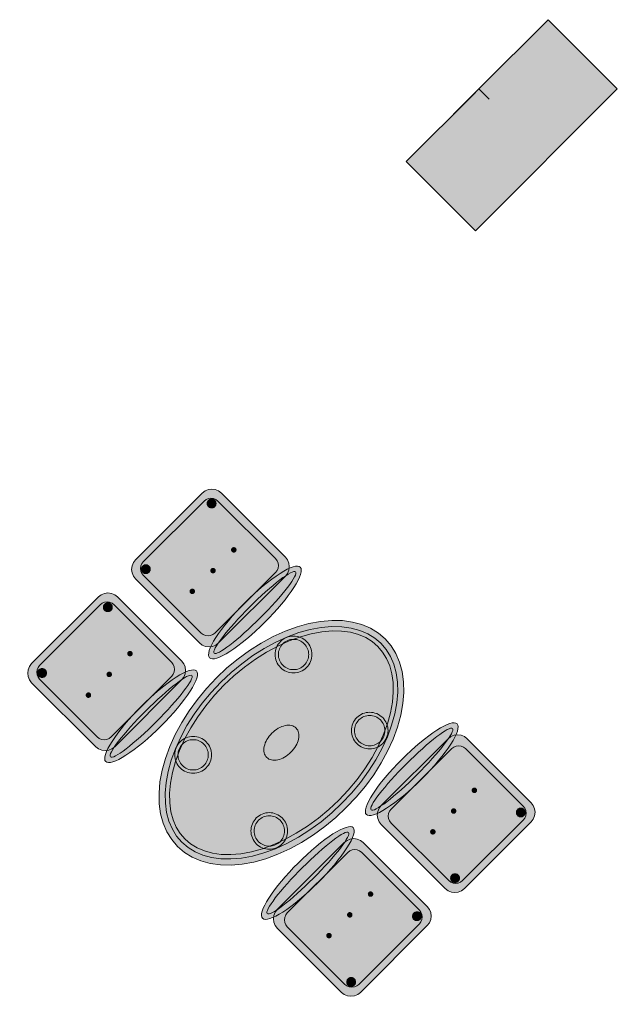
# Model space of a CAD drawing. Header units: metres. Extents: x 2172.2 to 2210.6, y 415.3 to 458.1.
# Tile 81 of 168: x 2178.9 to 2181.4, y 437.4 to 441.5. Entities that reach past the tile are written whole.
import ezdxf

# ---------------------------------------------------------------- set-up
doc = ezdxf.new("R2010")
doc.units = ezdxf.units.M
for name, color, linetype, lineweight in [('NC_N1_CHAIRS', 7, 'CONTINUOUS', 13), ('NC_N1_COLUMNS', 8, 'CONTINUOUS', 25), ('NC_N1_TABLES', 7, 'CONTINUOUS', 13), ('NC_N1_WALLS', 7, 'CONTINUOUS', 25)]:
    doc.layers.add(name, color=color, linetype=linetype, lineweight=lineweight)

# ---------------------------------------------------------------- blocks, each defined once
blk = doc.blocks.new('NC_N1_ARCHITECTURE')
at = {"layer": 'NC_N1_COLUMNS', "true_color": 0xe6e9ea}
blk.add_hatch(color=256, dxfattribs=at).paths.add_polyline_path([(-9.297087, 7.065432), (-9.193361, 7.169158), (-9.150741, 7.126539), (-9.193356, 7.169164), (-8.910547, 7.451969), (-8.627707, 7.169129), (-9.207532, 6.589305), (-9.49034, 6.87218), (-9.207532, 7.154984)])
at = {"layer": 'NC_N1_COLUMNS', "linetype": 'CONTINUOUS', "lineweight": -2}
blk.add_lwpolyline([(-9.297087, 7.065432), (-9.193361, 7.169158), (-9.150741, 7.126539), (-9.193356, 7.169164), (-8.910547, 7.451969), (-8.627707, 7.169129), (-9.207532, 6.589305), (-9.49034, 6.87218), (-9.207532, 7.154984)], close=True, dxfattribs=at)
blk = doc.blocks.new('NC_N1_DINING_2')
at = {"true_color": 0xf6f5ef}
h = blk.add_hatch(color=256, dxfattribs=at)
h.dxf.hatch_style = 1
h.paths.add_polyline_path([(0.6, 0), (0.5971, 0.0368), (0.5885, 0.0732), (0.5742, 0.1089), (0.5543, 0.1435), (0.5292, 0.1768), (0.4989, 0.2083), (0.4638, 0.2379), (0.4243, 0.2652), (0.3806, 0.2899), (0.3333, 0.3118), (0.2828, 0.3307), (0.2296, 0.3465), (0.1742, 0.3589), (0.1171, 0.3678), (0.0588, 0.3732), (0, 0.375), (-0.0588, 0.3732), (-0.1171, 0.3678), (-0.1742, 0.3589), (-0.2296, 0.3465), (-0.2828, 0.3307), (-0.3333, 0.3118), (-0.3806, 0.2899), (-0.4243, 0.2652), (-0.4638, 0.2379), (-0.4989, 0.2083), (-0.5292, 0.1768), (-0.5543, 0.1435), (-0.5742, 0.1089), (-0.5885, 0.0732), (-0.5971, 0.0368), (-0.6, 0), (-0.5971, -0.0368), (-0.5885, -0.0732), (-0.5742, -0.1089), (-0.5543, -0.1435), (-0.5292, -0.1768), (-0.4989, -0.2083), (-0.4638, -0.2379), (-0.4243, -0.2652), (-0.3806, -0.2899), (-0.3333, -0.3118), (-0.2828, -0.3307), (-0.2296, -0.3465), (-0.1742, -0.3589), (-0.1171, -0.3678), (-0.0588, -0.3732), (0, -0.375), (0.0588, -0.3732), (0.1171, -0.3678), (0.1742, -0.3589), (0.2296, -0.3465), (0.2828, -0.3307), (0.3333, -0.3118), (0.3806, -0.2899), (0.4243, -0.2652), (0.4638, -0.2379), (0.4989, -0.2083), (0.5292, -0.1768), (0.5543, -0.1435), (0.5742, -0.1089), (0.5885, -0.0732), (0.5971, -0.0368)])
at = {"color": 0, "linetype": 'CONTINUOUS', "lineweight": -2, "true_color": 0x2d3540}
blk.add_lwpolyline([(0.6, 0), (0.5971, 0.0368), (0.5885, 0.0732), (0.5742, 0.1089), (0.5543, 0.1435), (0.5292, 0.1768), (0.4989, 0.2083), (0.4638, 0.2379), (0.4243, 0.2652), (0.3806, 0.2899), (0.3333, 0.3118), (0.2828, 0.3307), (0.2296, 0.3465), (0.1742, 0.3589), (0.1171, 0.3678), (0.0588, 0.3732), (0, 0.375), (-0.0588, 0.3732), (-0.1171, 0.3678), (-0.1742, 0.3589), (-0.2296, 0.3465), (-0.2828, 0.3307), (-0.3333, 0.3118), (-0.3806, 0.2899), (-0.4243, 0.2652), (-0.4638, 0.2379), (-0.4989, 0.2083), (-0.5292, 0.1768), (-0.5543, 0.1435), (-0.5742, 0.1089), (-0.5885, 0.0732), (-0.5971, 0.0368), (-0.6, 0), (-0.5971, -0.0368), (-0.5885, -0.0732), (-0.5742, -0.1089), (-0.5543, -0.1435), (-0.5292, -0.1768), (-0.4989, -0.2083), (-0.4638, -0.2379), (-0.4243, -0.2652), (-0.3806, -0.2899), (-0.3333, -0.3118), (-0.2828, -0.3307), (-0.2296, -0.3465), (-0.1742, -0.3589), (-0.1171, -0.3678), (-0.0588, -0.3732), (0, -0.375), (0.0588, -0.3732), (0.1171, -0.3678), (0.1742, -0.3589), (0.2296, -0.3465), (0.2828, -0.3307), (0.3333, -0.3118), (0.3806, -0.2899), (0.4243, -0.2652), (0.4638, -0.2379), (0.4989, -0.2083), (0.5292, -0.1768), (0.5543, -0.1435), (0.5742, -0.1089), (0.5885, -0.0732), (0.5971, -0.0368)], close=True, dxfattribs=at)
at = {"color": 0, "linetype": 'CONTINUOUS', "lineweight": -2, "true_color": 0xa38246}
for points in [[(0.5749, 0), (0.5723, -0.0329), (0.5646, -0.0656), (0.5516, -0.0979), (0.5334, -0.1297), (0.5101, -0.1605), (0.4818, -0.1901), (0.4486, -0.218), (0.411, -0.244), (0.3692, -0.2676), (0.3237, -0.2887), (0.2749, -0.307), (0.2233, -0.3222), (0.1695, -0.3343), (0.114, -0.343), (0.0573, -0.3482), (0, -0.35), (-0.0573, -0.3482), (-0.114, -0.343), (-0.1695, -0.3343), (-0.2233, -0.3222), (-0.2749, -0.307), (-0.3237, -0.2887), (-0.3692, -0.2676), (-0.411, -0.244), (-0.4486, -0.218), (-0.4818, -0.1901), (-0.5101, -0.1605), (-0.5334, -0.1297), (-0.5516, -0.0979), (-0.5646, -0.0656), (-0.5723, -0.0329), (-0.5749, 0), (-0.5723, 0.0329), (-0.5646, 0.0656), (-0.5516, 0.0979), (-0.5334, 0.1297), (-0.5101, 0.1605), (-0.4818, 0.1901), (-0.4486, 0.218), (-0.411, 0.244), (-0.3692, 0.2676), (-0.3237, 0.2887), (-0.2749, 0.307), (-0.2233, 0.3222), (-0.1695, 0.3343), (-0.114, 0.343), (-0.0573, 0.3482), (0, 0.35), (0.0573, 0.3482), (0.114, 0.343), (0.1695, 0.3343), (0.2233, 0.3222), (0.2749, 0.307), (0.3237, 0.2887), (0.3692, 0.2676), (0.411, 0.244), (0.4486, 0.218), (0.4818, 0.1901), (0.5101, 0.1605), (0.5334, 0.1297), (0.5516, 0.0979), (0.5646, 0.0656), (0.5723, 0.0329)], [(0.5569, 0), (0.5545, -0.0301), (0.5474, -0.0601), (0.5354, -0.0901), (0.5184, -0.1198), (0.4964, -0.1488), (0.4694, -0.1769), (0.4377, -0.2037), (0.4014, -0.2287), (0.361, -0.2516), (0.3167, -0.2721), (0.2692, -0.2899), (0.2188, -0.3048), (0.1661, -0.3166), (0.1117, -0.3251), (0.0562, -0.3303), (0, -0.332), (-0.0562, -0.3303), (-0.1117, -0.3251), (-0.1661, -0.3166), (-0.2188, -0.3048), (-0.2692, -0.2899), (-0.3167, -0.2721), (-0.361, -0.2516), (-0.4014, -0.2287), (-0.4377, -0.2037), (-0.4694, -0.1769), (-0.4964, -0.1488), (-0.5184, -0.1198), (-0.5354, -0.0901), (-0.5474, -0.0601), (-0.5545, -0.0301), (-0.5569, 0), (-0.5545, 0.0301), (-0.5474, 0.0601), (-0.5354, 0.0901), (-0.5184, 0.1198), (-0.4964, 0.1488), (-0.4694, 0.1769), (-0.4377, 0.2037), (-0.4014, 0.2287), (-0.361, 0.2516), (-0.3167, 0.2721), (-0.2692, 0.2899), (-0.2188, 0.3048), (-0.1661, 0.3166), (-0.1117, 0.3251), (-0.0562, 0.3303), (0, 0.332), (0.0562, 0.3303), (0.1117, 0.3251), (0.1661, 0.3166), (0.2188, 0.3048), (0.2692, 0.2899), (0.3167, 0.2721), (0.361, 0.2516), (0.4014, 0.2287), (0.4377, 0.2037), (0.4694, 0.1769), (0.4964, 0.1488), (0.5184, 0.1198), (0.5354, 0.0901), (0.5474, 0.0601), (0.5545, 0.0301)], [(-0.228, 0.22), (-0.2283, 0.2139), (-0.2292, 0.2079), (-0.2307, 0.202), (-0.2327, 0.1963), (-0.2353, 0.1908), (-0.2384, 0.1856), (-0.2421, 0.1807), (-0.2462, 0.1762), (-0.2507, 0.1721), (-0.2556, 0.1684), (-0.2608, 0.1653), (-0.2663, 0.1627), (-0.272, 0.1607), (-0.2779, 0.1592), (-0.2839, 0.1583), (-0.29, 0.158), (-0.2961, 0.1583), (-0.3021, 0.1592), (-0.308, 0.1607), (-0.3137, 0.1627), (-0.3192, 0.1653), (-0.3244, 0.1684), (-0.3293, 0.1721), (-0.3338, 0.1762), (-0.3379, 0.1807), (-0.3416, 0.1856), (-0.3447, 0.1908), (-0.3473, 0.1963), (-0.3493, 0.202), (-0.3508, 0.2079), (-0.3517, 0.2139), (-0.352, 0.22), (-0.3517, 0.2261), (-0.3508, 0.2321), (-0.3493, 0.238), (-0.3473, 0.2437), (-0.3447, 0.2492), (-0.3416, 0.2544), (-0.3379, 0.2593), (-0.3338, 0.2638), (-0.3293, 0.2679), (-0.3244, 0.2716), (-0.3192, 0.2747), (-0.3137, 0.2773), (-0.308, 0.2793), (-0.3021, 0.2808), (-0.2961, 0.2817), (-0.29, 0.282), (-0.2839, 0.2817), (-0.2779, 0.2808), (-0.272, 0.2793), (-0.2663, 0.2773), (-0.2608, 0.2747), (-0.2556, 0.2716), (-0.2507, 0.2679), (-0.2462, 0.2638), (-0.2421, 0.2593), (-0.2384, 0.2544), (-0.2353, 0.2492), (-0.2327, 0.2437), (-0.2307, 0.238), (-0.2292, 0.2321), (-0.2283, 0.2261)], [(0.352, 0.22), (0.3517, 0.2139), (0.3508, 0.2079), (0.3493, 0.202), (0.3473, 0.1963), (0.3447, 0.1908), (0.3416, 0.1856), (0.3379, 0.1807), (0.3338, 0.1762), (0.3293, 0.1721), (0.3244, 0.1684), (0.3192, 0.1653), (0.3137, 0.1627), (0.308, 0.1607), (0.3021, 0.1592), (0.2961, 0.1583), (0.29, 0.158), (0.2839, 0.1583), (0.2779, 0.1592), (0.272, 0.1607), (0.2663, 0.1627), (0.2608, 0.1653), (0.2556, 0.1684), (0.2507, 0.1721), (0.2462, 0.1762), (0.2421, 0.1807), (0.2384, 0.1856), (0.2353, 0.1908), (0.2327, 0.1963), (0.2307, 0.202), (0.2292, 0.2079), (0.2283, 0.2139), (0.228, 0.22), (0.2283, 0.2261), (0.2292, 0.2321), (0.2307, 0.238), (0.2327, 0.2437), (0.2353, 0.2492), (0.2384, 0.2544), (0.2421, 0.2593), (0.2462, 0.2638), (0.2507, 0.2679), (0.2556, 0.2716), (0.2608, 0.2747), (0.2663, 0.2773), (0.272, 0.2793), (0.2779, 0.2808), (0.2839, 0.2817), (0.29, 0.282), (0.2961, 0.2817), (0.3021, 0.2808), (0.308, 0.2793), (0.3137, 0.2773), (0.3192, 0.2747), (0.3244, 0.2716), (0.3293, 0.2679), (0.3338, 0.2638), (0.3379, 0.2593), (0.3416, 0.2544), (0.3447, 0.2492), (0.3473, 0.2437), (0.3493, 0.238), (0.3508, 0.2321), (0.3517, 0.2261)], [(0.085, 0), (0.0846, 0.0054), (0.0834, 0.0107), (0.0813, 0.016), (0.0785, 0.021), (0.075, 0.0259), (0.0707, 0.0306), (0.0657, 0.0349), (0.0601, 0.0389), (0.0539, 0.0425), (0.0472, 0.0457), (0.0401, 0.0485), (0.0325, 0.0508), (0.0247, 0.0526), (0.0166, 0.0539), (0.0083, 0.0547), (0, 0.055), (-0.0083, 0.0547), (-0.0166, 0.0539), (-0.0247, 0.0526), (-0.0325, 0.0508), (-0.0401, 0.0485), (-0.0472, 0.0457), (-0.0539, 0.0425), (-0.0601, 0.0389), (-0.0657, 0.0349), (-0.0707, 0.0306), (-0.075, 0.0259), (-0.0785, 0.021), (-0.0813, 0.016), (-0.0834, 0.0107), (-0.0846, 0.0054), (-0.085, 0), (-0.0846, -0.0054), (-0.0834, -0.0107), (-0.0813, -0.016), (-0.0785, -0.021), (-0.075, -0.0259), (-0.0707, -0.0306), (-0.0657, -0.0349), (-0.0601, -0.0389), (-0.0539, -0.0425), (-0.0472, -0.0457), (-0.0401, -0.0485), (-0.0325, -0.0508), (-0.0247, -0.0526), (-0.0166, -0.0539), (-0.0083, -0.0547), (0, -0.055), (0.0083, -0.0547), (0.0166, -0.0539), (0.0247, -0.0526), (0.0325, -0.0508), (0.0401, -0.0485), (0.0472, -0.0457), (0.0539, -0.0425), (0.0601, -0.0389), (0.0657, -0.0349), (0.0707, -0.0306), (0.075, -0.0259), (0.0785, -0.021), (0.0813, -0.016), (0.0834, -0.0107), (0.0846, -0.0054)], [(-0.228, -0.22), (-0.2283, -0.2261), (-0.2292, -0.2321), (-0.2307, -0.238), (-0.2327, -0.2437), (-0.2353, -0.2492), (-0.2384, -0.2544), (-0.2421, -0.2593), (-0.2462, -0.2638), (-0.2507, -0.2679), (-0.2556, -0.2716), (-0.2608, -0.2747), (-0.2663, -0.2773), (-0.272, -0.2793), (-0.2779, -0.2808), (-0.2839, -0.2817), (-0.29, -0.282), (-0.2961, -0.2817), (-0.3021, -0.2808), (-0.308, -0.2793), (-0.3137, -0.2773), (-0.3192, -0.2747), (-0.3244, -0.2716), (-0.3293, -0.2679), (-0.3338, -0.2638), (-0.3379, -0.2593), (-0.3416, -0.2544), (-0.3447, -0.2492), (-0.3473, -0.2437), (-0.3493, -0.238), (-0.3508, -0.2321), (-0.3517, -0.2261), (-0.352, -0.22), (-0.3517, -0.2139), (-0.3508, -0.2079), (-0.3493, -0.202), (-0.3473, -0.1963), (-0.3447, -0.1908), (-0.3416, -0.1856), (-0.3379, -0.1807), (-0.3338, -0.1762), (-0.3293, -0.1721), (-0.3244, -0.1684), (-0.3192, -0.1653), (-0.3137, -0.1627), (-0.308, -0.1607), (-0.3021, -0.1592), (-0.2961, -0.1583), (-0.29, -0.158), (-0.2839, -0.1583), (-0.2779, -0.1592), (-0.272, -0.1607), (-0.2663, -0.1627), (-0.2608, -0.1653), (-0.2556, -0.1684), (-0.2507, -0.1721), (-0.2462, -0.1762), (-0.2421, -0.1807), (-0.2384, -0.1856), (-0.2353, -0.1908), (-0.2327, -0.1963), (-0.2307, -0.202), (-0.2292, -0.2079), (-0.2283, -0.2139)], [(0.352, -0.22), (0.3517, -0.2261), (0.3508, -0.2321), (0.3493, -0.238), (0.3473, -0.2437), (0.3447, -0.2492), (0.3416, -0.2544), (0.3379, -0.2593), (0.3338, -0.2638), (0.3293, -0.2679), (0.3244, -0.2716), (0.3192, -0.2747), (0.3137, -0.2773), (0.308, -0.2793), (0.3021, -0.2808), (0.2961, -0.2817), (0.29, -0.282), (0.2839, -0.2817), (0.2779, -0.2808), (0.272, -0.2793), (0.2663, -0.2773), (0.2608, -0.2747), (0.2556, -0.2716), (0.2507, -0.2679), (0.2462, -0.2638), (0.2421, -0.2593), (0.2384, -0.2544), (0.2353, -0.2492), (0.2327, -0.2437), (0.2307, -0.238), (0.2292, -0.2321), (0.2283, -0.2261), (0.228, -0.22), (0.2283, -0.2139), (0.2292, -0.2079), (0.2307, -0.202), (0.2327, -0.1963), (0.2353, -0.1908), (0.2384, -0.1856), (0.2421, -0.1807), (0.2462, -0.1762), (0.2507, -0.1721), (0.2556, -0.1684), (0.2608, -0.1653), (0.2663, -0.1627), (0.272, -0.1607), (0.2779, -0.1592), (0.2839, -0.1583), (0.29, -0.158), (0.2961, -0.1583), (0.3021, -0.1592), (0.308, -0.1607), (0.3137, -0.1627), (0.3192, -0.1653), (0.3244, -0.1684), (0.3293, -0.1721), (0.3338, -0.1762), (0.3379, -0.1807), (0.3416, -0.1856), (0.3447, -0.1908), (0.3473, -0.1963), (0.3493, -0.202), (0.3508, -0.2079), (0.3517, -0.2139)]]:
    blk.add_lwpolyline(points, close=True, dxfattribs=at)
at = {"color": 0, "linetype": 'CONTINUOUS', "lineweight": -2, "true_color": 0x89939a}
for points in [[(-0.215, 0.22), (-0.2154, 0.2126), (-0.2164, 0.2054), (-0.2182, 0.1982), (-0.2207, 0.1913), (-0.2239, 0.1846), (-0.2276, 0.1783), (-0.232, 0.1724), (-0.237, 0.167), (-0.2424, 0.162), (-0.2483, 0.1576), (-0.2546, 0.1539), (-0.2613, 0.1507), (-0.2682, 0.1482), (-0.2754, 0.1464), (-0.2826, 0.1454), (-0.29, 0.145), (-0.2974, 0.1454), (-0.3046, 0.1464), (-0.3118, 0.1482), (-0.3187, 0.1507), (-0.3254, 0.1539), (-0.3317, 0.1576), (-0.3376, 0.162), (-0.343, 0.167), (-0.348, 0.1724), (-0.3524, 0.1783), (-0.3561, 0.1846), (-0.3593, 0.1913), (-0.3618, 0.1982), (-0.3636, 0.2054), (-0.3646, 0.2126), (-0.365, 0.22), (-0.3646, 0.2274), (-0.3636, 0.2346), (-0.3618, 0.2418), (-0.3593, 0.2487), (-0.3561, 0.2554), (-0.3524, 0.2617), (-0.348, 0.2676), (-0.343, 0.273), (-0.3376, 0.278), (-0.3317, 0.2824), (-0.3254, 0.2861), (-0.3187, 0.2893), (-0.3118, 0.2918), (-0.3046, 0.2936), (-0.2974, 0.2946), (-0.29, 0.295), (-0.2826, 0.2946), (-0.2754, 0.2936), (-0.2682, 0.2918), (-0.2613, 0.2893), (-0.2546, 0.2861), (-0.2483, 0.2824), (-0.2424, 0.278), (-0.237, 0.273), (-0.232, 0.2676), (-0.2276, 0.2617), (-0.2239, 0.2554), (-0.2207, 0.2487), (-0.2182, 0.2418), (-0.2164, 0.2346), (-0.2154, 0.2274)], [(0.365, 0.22), (0.3646, 0.2126), (0.3636, 0.2054), (0.3618, 0.1982), (0.3593, 0.1913), (0.3561, 0.1846), (0.3524, 0.1783), (0.348, 0.1724), (0.343, 0.167), (0.3376, 0.162), (0.3317, 0.1576), (0.3254, 0.1539), (0.3187, 0.1507), (0.3118, 0.1482), (0.3046, 0.1464), (0.2974, 0.1454), (0.29, 0.145), (0.2826, 0.1454), (0.2754, 0.1464), (0.2682, 0.1482), (0.2613, 0.1507), (0.2546, 0.1539), (0.2483, 0.1576), (0.2424, 0.162), (0.237, 0.167), (0.232, 0.1724), (0.2276, 0.1783), (0.2239, 0.1846), (0.2207, 0.1913), (0.2182, 0.1982), (0.2164, 0.2054), (0.2154, 0.2126), (0.215, 0.22), (0.2154, 0.2274), (0.2164, 0.2346), (0.2182, 0.2418), (0.2207, 0.2487), (0.2239, 0.2554), (0.2276, 0.2617), (0.232, 0.2676), (0.237, 0.273), (0.2424, 0.278), (0.2483, 0.2824), (0.2546, 0.2861), (0.2613, 0.2893), (0.2682, 0.2918), (0.2754, 0.2936), (0.2826, 0.2946), (0.29, 0.295), (0.2974, 0.2946), (0.3046, 0.2936), (0.3118, 0.2918), (0.3187, 0.2893), (0.3254, 0.2861), (0.3317, 0.2824), (0.3376, 0.278), (0.343, 0.273), (0.348, 0.2676), (0.3524, 0.2617), (0.3561, 0.2554), (0.3593, 0.2487), (0.3618, 0.2418), (0.3636, 0.2346), (0.3646, 0.2274)], [(-0.215, -0.22), (-0.2154, -0.2274), (-0.2164, -0.2346), (-0.2182, -0.2418), (-0.2207, -0.2487), (-0.2239, -0.2554), (-0.2276, -0.2617), (-0.232, -0.2676), (-0.237, -0.273), (-0.2424, -0.278), (-0.2483, -0.2824), (-0.2546, -0.2861), (-0.2613, -0.2893), (-0.2682, -0.2918), (-0.2754, -0.2936), (-0.2826, -0.2946), (-0.29, -0.295), (-0.2974, -0.2946), (-0.3046, -0.2936), (-0.3118, -0.2918), (-0.3187, -0.2893), (-0.3254, -0.2861), (-0.3317, -0.2824), (-0.3376, -0.278), (-0.343, -0.273), (-0.348, -0.2676), (-0.3524, -0.2617), (-0.3561, -0.2554), (-0.3593, -0.2487), (-0.3618, -0.2418), (-0.3636, -0.2346), (-0.3646, -0.2274), (-0.365, -0.22), (-0.3646, -0.2126), (-0.3636, -0.2054), (-0.3618, -0.1982), (-0.3593, -0.1913), (-0.3561, -0.1846), (-0.3524, -0.1783), (-0.348, -0.1724), (-0.343, -0.167), (-0.3376, -0.162), (-0.3317, -0.1576), (-0.3254, -0.1539), (-0.3187, -0.1507), (-0.3118, -0.1482), (-0.3046, -0.1464), (-0.2974, -0.1454), (-0.29, -0.145), (-0.2826, -0.1454), (-0.2754, -0.1464), (-0.2682, -0.1482), (-0.2613, -0.1507), (-0.2546, -0.1539), (-0.2483, -0.1576), (-0.2424, -0.162), (-0.237, -0.167), (-0.232, -0.1724), (-0.2276, -0.1783), (-0.2239, -0.1846), (-0.2207, -0.1913), (-0.2182, -0.1982), (-0.2164, -0.2054), (-0.2154, -0.2126)], [(0.365, -0.22), (0.3646, -0.2274), (0.3636, -0.2346), (0.3618, -0.2418), (0.3593, -0.2487), (0.3561, -0.2554), (0.3524, -0.2617), (0.348, -0.2676), (0.343, -0.273), (0.3376, -0.278), (0.3317, -0.2824), (0.3254, -0.2861), (0.3187, -0.2893), (0.3118, -0.2918), (0.3046, -0.2936), (0.2974, -0.2946), (0.29, -0.295), (0.2826, -0.2946), (0.2754, -0.2936), (0.2682, -0.2918), (0.2613, -0.2893), (0.2546, -0.2861), (0.2483, -0.2824), (0.2424, -0.278), (0.237, -0.273), (0.232, -0.2676), (0.2276, -0.2617), (0.2239, -0.2554), (0.2207, -0.2487), (0.2182, -0.2418), (0.2164, -0.2346), (0.2154, -0.2274), (0.215, -0.22), (0.2154, -0.2126), (0.2164, -0.2054), (0.2182, -0.1982), (0.2207, -0.1913), (0.2239, -0.1846), (0.2276, -0.1783), (0.232, -0.1724), (0.237, -0.167), (0.2424, -0.162), (0.2483, -0.1576), (0.2546, -0.1539), (0.2613, -0.1507), (0.2682, -0.1482), (0.2754, -0.1464), (0.2826, -0.1454), (0.29, -0.145), (0.2974, -0.1454), (0.3046, -0.1464), (0.3118, -0.1482), (0.3187, -0.1507), (0.3254, -0.1539), (0.3317, -0.1576), (0.3376, -0.162), (0.343, -0.167), (0.348, -0.1724), (0.3524, -0.1783), (0.3561, -0.1846), (0.3593, -0.1913), (0.3618, -0.1982), (0.3636, -0.2054), (0.3646, -0.2126)]]:
    blk.add_lwpolyline(points, close=True, dxfattribs=at)
blk = doc.blocks.new('NC_N1_CHAIR_IVORY')
at = {"true_color": 0xf6f5ef}
h = blk.add_hatch(color=256, dxfattribs=at)
h.dxf.hatch_style = 1
h.paths.add_polyline_path([(0.262, 0.222), (0.2607, 0.2276), (0.257, 0.2331), (0.2507, 0.2385), (0.2421, 0.2438), (0.2311, 0.2489), (0.2178, 0.2537), (0.2025, 0.2582), (0.1853, 0.2623), (0.1662, 0.2661), (0.1456, 0.2694), (0.1235, 0.2723), (0.1003, 0.2747), (0.0761, 0.2765), (0.0511, 0.2779), (0.0257, 0.2787), (0, 0.279), (-0.0257, 0.2787), (-0.0511, 0.2779), (-0.0761, 0.2765), (-0.1003, 0.2747), (-0.1235, 0.2723), (-0.1456, 0.2694), (-0.1662, 0.2661), (-0.1853, 0.2623), (-0.2025, 0.2582), (-0.2178, 0.2537), (-0.2311, 0.2489), (-0.2421, 0.2438), (-0.2507, 0.2385), (-0.257, 0.2331), (-0.2607, 0.2276), (-0.262, 0.222), (-0.2607, 0.2164), (-0.257, 0.2109), (-0.2507, 0.2055), (-0.2421, 0.2002), (-0.2311, 0.1951), (-0.2178, 0.1903), (-0.2025, 0.1858), (-0.1853, 0.1817), (-0.1662, 0.1779), (-0.1456, 0.1746), (-0.1235, 0.1717), (-0.1003, 0.1693), (-0.0761, 0.1675), (-0.0511, 0.1661), (-0.0257, 0.1653), (0, 0.165), (0.0257, 0.1653), (0.0511, 0.1661), (0.0761, 0.1675), (0.1003, 0.1693), (0.1235, 0.1717), (0.1456, 0.1746), (0.1662, 0.1779), (0.1853, 0.1817), (0.2025, 0.1858), (0.2178, 0.1903), (0.2311, 0.1951), (0.2421, 0.2002), (0.2507, 0.2055), (0.257, 0.2109), (0.2607, 0.2164)])
at = {"true_color": 0xdbe4e9}
h = blk.add_hatch(color=256, dxfattribs=at)
h.dxf.hatch_style = 1
h.paths.add_polyline_path([(0.193, -0.275), (-0.193, -0.275), (-0.2072, -0.2731), (-0.2205, -0.2676), (-0.2319, -0.2589), (-0.2406, -0.2475), (-0.2461, -0.2342), (-0.248, -0.22), (-0.248, 0.15), (-0.2461, 0.1642), (-0.2406, 0.1775), (-0.2319, 0.1889), (-0.2205, 0.1976), (-0.2072, 0.2031), (-0.193, 0.205), (0.193, 0.205), (0.2072, 0.2031), (0.2205, 0.1976), (0.2319, 0.1889), (0.2406, 0.1775), (0.2461, 0.1642), (0.248, 0.15), (0.248, -0.22), (0.2461, -0.2342), (0.2406, -0.2475), (0.2319, -0.2589), (0.2205, -0.2676), (0.2072, -0.2731)])
at = {"true_color": 0xa38246}
h = blk.add_hatch(color=256, dxfattribs=at)
h.dxf.hatch_style = 1
h.paths.add_polyline_path([(-0.111, -0.02), (-0.111, -0.0209), (-0.1112, -0.0218), (-0.1114, -0.0226), (-0.1117, -0.0234), (-0.1121, -0.0242), (-0.1125, -0.025), (-0.113, -0.0257), (-0.1136, -0.0264), (-0.1143, -0.027), (-0.115, -0.0275), (-0.1158, -0.0279), (-0.1166, -0.0283), (-0.1174, -0.0286), (-0.1182, -0.0288), (-0.1191, -0.029), (-0.12, -0.029), (-0.1209, -0.029), (-0.1218, -0.0288), (-0.1226, -0.0286), (-0.1234, -0.0283), (-0.1242, -0.0279), (-0.125, -0.0275), (-0.1257, -0.027), (-0.1264, -0.0264), (-0.127, -0.0257), (-0.1275, -0.025), (-0.1279, -0.0242), (-0.1283, -0.0234), (-0.1286, -0.0226), (-0.1288, -0.0218), (-0.129, -0.0209), (-0.129, -0.02), (-0.129, -0.0191), (-0.1288, -0.0182), (-0.1286, -0.0174), (-0.1283, -0.0166), (-0.1279, -0.0158), (-0.1275, -0.015), (-0.127, -0.0143), (-0.1264, -0.0136), (-0.1257, -0.013), (-0.125, -0.0125), (-0.1242, -0.0121), (-0.1234, -0.0117), (-0.1226, -0.0114), (-0.1218, -0.0112), (-0.1209, -0.011), (-0.12, -0.011), (-0.1191, -0.011), (-0.1182, -0.0112), (-0.1174, -0.0114), (-0.1166, -0.0117), (-0.1158, -0.0121), (-0.115, -0.0125), (-0.1143, -0.013), (-0.1136, -0.0136), (-0.113, -0.0143), (-0.1125, -0.015), (-0.1121, -0.0158), (-0.1117, -0.0166), (-0.1114, -0.0174), (-0.1112, -0.0182), (-0.111, -0.0191)])
h = blk.add_hatch(color=256, dxfattribs=at)
h.dxf.hatch_style = 1
h.paths.add_polyline_path([(0.009, -0.02), (0.009, -0.0209), (0.0088, -0.0218), (0.0086, -0.0226), (0.0083, -0.0234), (0.0079, -0.0242), (0.0075, -0.025), (0.007, -0.0257), (0.0064, -0.0264), (0.0057, -0.027), (0.005, -0.0275), (0.0042, -0.0279), (0.0034, -0.0283), (0.0026, -0.0286), (0.0018, -0.0288), (0.0009, -0.029), (0, -0.029), (-0.0009, -0.029), (-0.0018, -0.0288), (-0.0026, -0.0286), (-0.0034, -0.0283), (-0.0042, -0.0279), (-0.005, -0.0275), (-0.0057, -0.027), (-0.0064, -0.0264), (-0.007, -0.0257), (-0.0075, -0.025), (-0.0079, -0.0242), (-0.0083, -0.0234), (-0.0086, -0.0226), (-0.0088, -0.0218), (-0.009, -0.0209), (-0.009, -0.02), (-0.009, -0.0191), (-0.0088, -0.0182), (-0.0086, -0.0174), (-0.0083, -0.0166), (-0.0079, -0.0158), (-0.0075, -0.015), (-0.007, -0.0143), (-0.0064, -0.0136), (-0.0057, -0.013), (-0.005, -0.0125), (-0.0042, -0.0121), (-0.0034, -0.0117), (-0.0026, -0.0114), (-0.0018, -0.0112), (-0.0009, -0.011), (0, -0.011), (0.0009, -0.011), (0.0018, -0.0112), (0.0026, -0.0114), (0.0034, -0.0117), (0.0042, -0.0121), (0.005, -0.0125), (0.0057, -0.013), (0.0064, -0.0136), (0.007, -0.0143), (0.0075, -0.015), (0.0079, -0.0158), (0.0083, -0.0166), (0.0086, -0.0174), (0.0088, -0.0182), (0.009, -0.0191)])
h = blk.add_hatch(color=256, dxfattribs=at)
h.dxf.hatch_style = 1
h.paths.add_polyline_path([(0.129, -0.02), (0.129, -0.0209), (0.1288, -0.0218), (0.1286, -0.0226), (0.1283, -0.0234), (0.1279, -0.0242), (0.1275, -0.025), (0.127, -0.0257), (0.1264, -0.0264), (0.1257, -0.027), (0.125, -0.0275), (0.1242, -0.0279), (0.1234, -0.0283), (0.1226, -0.0286), (0.1218, -0.0288), (0.1209, -0.029), (0.12, -0.029), (0.1191, -0.029), (0.1182, -0.0288), (0.1174, -0.0286), (0.1166, -0.0283), (0.1158, -0.0279), (0.115, -0.0275), (0.1143, -0.027), (0.1136, -0.0264), (0.113, -0.0257), (0.1125, -0.025), (0.1121, -0.0242), (0.1117, -0.0234), (0.1114, -0.0226), (0.1112, -0.0218), (0.111, -0.0209), (0.111, -0.02), (0.111, -0.0191), (0.1112, -0.0182), (0.1114, -0.0174), (0.1117, -0.0166), (0.1121, -0.0158), (0.1125, -0.015), (0.113, -0.0143), (0.1136, -0.0136), (0.1143, -0.013), (0.115, -0.0125), (0.1158, -0.0121), (0.1166, -0.0117), (0.1174, -0.0114), (0.1182, -0.0112), (0.1191, -0.011), (0.12, -0.011), (0.1209, -0.011), (0.1218, -0.0112), (0.1226, -0.0114), (0.1234, -0.0117), (0.1242, -0.0121), (0.125, -0.0125), (0.1257, -0.013), (0.1264, -0.0136), (0.127, -0.0143), (0.1275, -0.015), (0.1279, -0.0158), (0.1283, -0.0166), (0.1286, -0.0174), (0.1288, -0.0182), (0.129, -0.0191)])
h = blk.add_hatch(color=256, dxfattribs=at)
h.dxf.hatch_style = 1
h.paths.add_polyline_path([(-0.172, -0.218), (-0.1721, -0.2198), (-0.1723, -0.2215), (-0.1728, -0.2232), (-0.1734, -0.2249), (-0.1741, -0.2265), (-0.175, -0.228), (-0.1761, -0.2294), (-0.1773, -0.2307), (-0.1786, -0.2319), (-0.18, -0.233), (-0.1815, -0.2339), (-0.1831, -0.2346), (-0.1848, -0.2352), (-0.1865, -0.2357), (-0.1882, -0.2359), (-0.19, -0.236), (-0.1918, -0.2359), (-0.1935, -0.2357), (-0.1952, -0.2352), (-0.1969, -0.2346), (-0.1985, -0.2339), (-0.2, -0.233), (-0.2014, -0.2319), (-0.2027, -0.2307), (-0.2039, -0.2294), (-0.205, -0.228), (-0.2059, -0.2265), (-0.2066, -0.2249), (-0.2072, -0.2232), (-0.2077, -0.2215), (-0.2079, -0.2198), (-0.208, -0.218), (-0.2079, -0.2162), (-0.2077, -0.2145), (-0.2072, -0.2128), (-0.2066, -0.2111), (-0.2059, -0.2095), (-0.205, -0.208), (-0.2039, -0.2066), (-0.2027, -0.2053), (-0.2014, -0.2041), (-0.2, -0.203), (-0.1985, -0.2021), (-0.1969, -0.2014), (-0.1952, -0.2008), (-0.1935, -0.2003), (-0.1918, -0.2001), (-0.19, -0.2), (-0.1882, -0.2001), (-0.1865, -0.2003), (-0.1848, -0.2008), (-0.1831, -0.2014), (-0.1815, -0.2021), (-0.18, -0.203), (-0.1786, -0.2041), (-0.1773, -0.2053), (-0.1761, -0.2066), (-0.175, -0.208), (-0.1741, -0.2095), (-0.1734, -0.2111), (-0.1728, -0.2128), (-0.1723, -0.2145), (-0.1721, -0.2162)])
h = blk.add_hatch(color=256, dxfattribs=at)
h.dxf.hatch_style = 1
h.paths.add_polyline_path([(0.208, -0.218), (0.2079, -0.2198), (0.2077, -0.2215), (0.2072, -0.2232), (0.2066, -0.2249), (0.2059, -0.2265), (0.205, -0.228), (0.2039, -0.2294), (0.2027, -0.2307), (0.2014, -0.2319), (0.2, -0.233), (0.1985, -0.2339), (0.1969, -0.2346), (0.1952, -0.2352), (0.1935, -0.2357), (0.1918, -0.2359), (0.19, -0.236), (0.1882, -0.2359), (0.1865, -0.2357), (0.1848, -0.2352), (0.1831, -0.2346), (0.1815, -0.2339), (0.18, -0.233), (0.1786, -0.2319), (0.1773, -0.2307), (0.1761, -0.2294), (0.175, -0.228), (0.1741, -0.2265), (0.1734, -0.2249), (0.1728, -0.2232), (0.1723, -0.2215), (0.1721, -0.2198), (0.172, -0.218), (0.1721, -0.2162), (0.1723, -0.2145), (0.1728, -0.2128), (0.1734, -0.2111), (0.1741, -0.2095), (0.175, -0.208), (0.1761, -0.2066), (0.1773, -0.2053), (0.1786, -0.2041), (0.18, -0.203), (0.1815, -0.2021), (0.1831, -0.2014), (0.1848, -0.2008), (0.1865, -0.2003), (0.1882, -0.2001), (0.19, -0.2), (0.1918, -0.2001), (0.1935, -0.2003), (0.1952, -0.2008), (0.1969, -0.2014), (0.1985, -0.2021), (0.2, -0.203), (0.2014, -0.2041), (0.2027, -0.2053), (0.2039, -0.2066), (0.205, -0.208), (0.2059, -0.2095), (0.2066, -0.2111), (0.2072, -0.2128), (0.2077, -0.2145), (0.2079, -0.2162)])
at = {"color": 0, "linetype": 'CONTINUOUS', "lineweight": -2, "true_color": 0x2d3540}
for points in [[(0.262, 0.222), (0.2607, 0.2276), (0.257, 0.2331), (0.2507, 0.2385), (0.2421, 0.2438), (0.2311, 0.2489), (0.2178, 0.2537), (0.2025, 0.2582), (0.1853, 0.2623), (0.1662, 0.2661), (0.1456, 0.2694), (0.1235, 0.2723), (0.1003, 0.2747), (0.0761, 0.2765), (0.0511, 0.2779), (0.0257, 0.2787), (0, 0.279), (-0.0257, 0.2787), (-0.0511, 0.2779), (-0.0761, 0.2765), (-0.1003, 0.2747), (-0.1235, 0.2723), (-0.1456, 0.2694), (-0.1662, 0.2661), (-0.1853, 0.2623), (-0.2025, 0.2582), (-0.2178, 0.2537), (-0.2311, 0.2489), (-0.2421, 0.2438), (-0.2507, 0.2385), (-0.257, 0.2331), (-0.2607, 0.2276), (-0.262, 0.222), (-0.2607, 0.2164), (-0.257, 0.2109), (-0.2507, 0.2055), (-0.2421, 0.2002), (-0.2311, 0.1951), (-0.2178, 0.1903), (-0.2025, 0.1858), (-0.1853, 0.1817), (-0.1662, 0.1779), (-0.1456, 0.1746), (-0.1235, 0.1717), (-0.1003, 0.1693), (-0.0761, 0.1675), (-0.0511, 0.1661), (-0.0257, 0.1653), (0, 0.165), (0.0257, 0.1653), (0.0511, 0.1661), (0.0761, 0.1675), (0.1003, 0.1693), (0.1235, 0.1717), (0.1456, 0.1746), (0.1662, 0.1779), (0.1853, 0.1817), (0.2025, 0.1858), (0.2178, 0.1903), (0.2311, 0.1951), (0.2421, 0.2002), (0.2507, 0.2055), (0.257, 0.2109), (0.2607, 0.2164)], [(0.193, -0.275), (-0.193, -0.275), (-0.2072, -0.2731), (-0.2205, -0.2676), (-0.2319, -0.2589), (-0.2406, -0.2475), (-0.2461, -0.2342), (-0.248, -0.22), (-0.248, 0.15), (-0.2461, 0.1642), (-0.2406, 0.1775), (-0.2319, 0.1889), (-0.2205, 0.1976), (-0.2072, 0.2031), (-0.193, 0.205), (0.193, 0.205), (0.2072, 0.2031), (0.2205, 0.1976), (0.2319, 0.1889), (0.2406, 0.1775), (0.2461, 0.1642), (0.248, 0.15), (0.248, -0.22), (0.2461, -0.2342), (0.2406, -0.2475), (0.2319, -0.2589), (0.2205, -0.2676), (0.2072, -0.2731)]]:
    blk.add_lwpolyline(points, close=True, dxfattribs=at)
at = {"color": 0, "linetype": 'CONTINUOUS', "lineweight": -2, "true_color": 0xa38246}
for points in [[(0.235, 0.222), (0.2339, 0.225), (0.2305, 0.228), (0.2249, 0.231), (0.2171, 0.2339), (0.2073, 0.2366), (0.1954, 0.2392), (0.1817, 0.2417), (0.1662, 0.2439), (0.1491, 0.246), (0.1306, 0.2478), (0.1108, 0.2493), (0.0899, 0.2506), (0.0682, 0.2517), (0.0458, 0.2524), (0.023, 0.2529), (0, 0.253), (-0.023, 0.2529), (-0.0458, 0.2524), (-0.0682, 0.2517), (-0.0899, 0.2506), (-0.1108, 0.2493), (-0.1306, 0.2478), (-0.1491, 0.246), (-0.1662, 0.2439), (-0.1817, 0.2417), (-0.1954, 0.2392), (-0.2073, 0.2366), (-0.2171, 0.2339), (-0.2249, 0.231), (-0.2305, 0.228), (-0.2339, 0.225), (-0.235, 0.222), (-0.2339, 0.219), (-0.2305, 0.216), (-0.2249, 0.213), (-0.2171, 0.2101), (-0.2073, 0.2074), (-0.1954, 0.2048), (-0.1817, 0.2023), (-0.1662, 0.2001), (-0.1491, 0.198), (-0.1306, 0.1962), (-0.1108, 0.1947), (-0.0899, 0.1934), (-0.0682, 0.1923), (-0.0458, 0.1916), (-0.023, 0.1911), (0, 0.191), (0.023, 0.1911), (0.0458, 0.1916), (0.0682, 0.1923), (0.0899, 0.1934), (0.1108, 0.1947), (0.1306, 0.1962), (0.1491, 0.198), (0.1662, 0.2001), (0.1817, 0.2023), (0.1954, 0.2048), (0.2073, 0.2074), (0.2171, 0.2101), (0.2249, 0.213), (0.2305, 0.216), (0.2339, 0.219)], [(0.175, -0.247), (-0.175, -0.247), (-0.1854, -0.2456), (-0.195, -0.2416), (-0.2033, -0.2353), (-0.2096, -0.227), (-0.2136, -0.2174), (-0.215, -0.207), (-0.215, 0.126), (-0.2136, 0.1364), (-0.2096, 0.146), (-0.2033, 0.1543), (-0.195, 0.1606), (-0.1854, 0.1646), (-0.175, 0.166), (0.175, 0.166), (0.1854, 0.1646), (0.195, 0.1606), (0.2033, 0.1543), (0.2096, 0.146), (0.2136, 0.1364), (0.215, 0.126), (0.215, -0.207), (0.2136, -0.2174), (0.2096, -0.227), (0.2033, -0.2353), (0.195, -0.2416), (0.1854, -0.2456)]]:
    blk.add_lwpolyline(points, close=True, dxfattribs=at)
at = {"color": 0, "linetype": 'CONTINUOUS', "lineweight": -2}
for points in [[(-0.111, -0.02), (-0.111, -0.0209), (-0.1112, -0.0218), (-0.1114, -0.0226), (-0.1117, -0.0234), (-0.1121, -0.0242), (-0.1125, -0.025), (-0.113, -0.0257), (-0.1136, -0.0264), (-0.1143, -0.027), (-0.115, -0.0275), (-0.1158, -0.0279), (-0.1166, -0.0283), (-0.1174, -0.0286), (-0.1182, -0.0288), (-0.1191, -0.029), (-0.12, -0.029), (-0.1209, -0.029), (-0.1218, -0.0288), (-0.1226, -0.0286), (-0.1234, -0.0283), (-0.1242, -0.0279), (-0.125, -0.0275), (-0.1257, -0.027), (-0.1264, -0.0264), (-0.127, -0.0257), (-0.1275, -0.025), (-0.1279, -0.0242), (-0.1283, -0.0234), (-0.1286, -0.0226), (-0.1288, -0.0218), (-0.129, -0.0209), (-0.129, -0.02), (-0.129, -0.0191), (-0.1288, -0.0182), (-0.1286, -0.0174), (-0.1283, -0.0166), (-0.1279, -0.0158), (-0.1275, -0.015), (-0.127, -0.0143), (-0.1264, -0.0136), (-0.1257, -0.013), (-0.125, -0.0125), (-0.1242, -0.0121), (-0.1234, -0.0117), (-0.1226, -0.0114), (-0.1218, -0.0112), (-0.1209, -0.011), (-0.12, -0.011), (-0.1191, -0.011), (-0.1182, -0.0112), (-0.1174, -0.0114), (-0.1166, -0.0117), (-0.1158, -0.0121), (-0.115, -0.0125), (-0.1143, -0.013), (-0.1136, -0.0136), (-0.113, -0.0143), (-0.1125, -0.015), (-0.1121, -0.0158), (-0.1117, -0.0166), (-0.1114, -0.0174), (-0.1112, -0.0182), (-0.111, -0.0191)], [(0.009, -0.02), (0.009, -0.0209), (0.0088, -0.0218), (0.0086, -0.0226), (0.0083, -0.0234), (0.0079, -0.0242), (0.0075, -0.025), (0.007, -0.0257), (0.0064, -0.0264), (0.0057, -0.027), (0.005, -0.0275), (0.0042, -0.0279), (0.0034, -0.0283), (0.0026, -0.0286), (0.0018, -0.0288), (0.0009, -0.029), (0, -0.029), (-0.0009, -0.029), (-0.0018, -0.0288), (-0.0026, -0.0286), (-0.0034, -0.0283), (-0.0042, -0.0279), (-0.005, -0.0275), (-0.0057, -0.027), (-0.0064, -0.0264), (-0.007, -0.0257), (-0.0075, -0.025), (-0.0079, -0.0242), (-0.0083, -0.0234), (-0.0086, -0.0226), (-0.0088, -0.0218), (-0.009, -0.0209), (-0.009, -0.02), (-0.009, -0.0191), (-0.0088, -0.0182), (-0.0086, -0.0174), (-0.0083, -0.0166), (-0.0079, -0.0158), (-0.0075, -0.015), (-0.007, -0.0143), (-0.0064, -0.0136), (-0.0057, -0.013), (-0.005, -0.0125), (-0.0042, -0.0121), (-0.0034, -0.0117), (-0.0026, -0.0114), (-0.0018, -0.0112), (-0.0009, -0.011), (0, -0.011), (0.0009, -0.011), (0.0018, -0.0112), (0.0026, -0.0114), (0.0034, -0.0117), (0.0042, -0.0121), (0.005, -0.0125), (0.0057, -0.013), (0.0064, -0.0136), (0.007, -0.0143), (0.0075, -0.015), (0.0079, -0.0158), (0.0083, -0.0166), (0.0086, -0.0174), (0.0088, -0.0182), (0.009, -0.0191)], [(0.129, -0.02), (0.129, -0.0209), (0.1288, -0.0218), (0.1286, -0.0226), (0.1283, -0.0234), (0.1279, -0.0242), (0.1275, -0.025), (0.127, -0.0257), (0.1264, -0.0264), (0.1257, -0.027), (0.125, -0.0275), (0.1242, -0.0279), (0.1234, -0.0283), (0.1226, -0.0286), (0.1218, -0.0288), (0.1209, -0.029), (0.12, -0.029), (0.1191, -0.029), (0.1182, -0.0288), (0.1174, -0.0286), (0.1166, -0.0283), (0.1158, -0.0279), (0.115, -0.0275), (0.1143, -0.027), (0.1136, -0.0264), (0.113, -0.0257), (0.1125, -0.025), (0.1121, -0.0242), (0.1117, -0.0234), (0.1114, -0.0226), (0.1112, -0.0218), (0.111, -0.0209), (0.111, -0.02), (0.111, -0.0191), (0.1112, -0.0182), (0.1114, -0.0174), (0.1117, -0.0166), (0.1121, -0.0158), (0.1125, -0.015), (0.113, -0.0143), (0.1136, -0.0136), (0.1143, -0.013), (0.115, -0.0125), (0.1158, -0.0121), (0.1166, -0.0117), (0.1174, -0.0114), (0.1182, -0.0112), (0.1191, -0.011), (0.12, -0.011), (0.1209, -0.011), (0.1218, -0.0112), (0.1226, -0.0114), (0.1234, -0.0117), (0.1242, -0.0121), (0.125, -0.0125), (0.1257, -0.013), (0.1264, -0.0136), (0.127, -0.0143), (0.1275, -0.015), (0.1279, -0.0158), (0.1283, -0.0166), (0.1286, -0.0174), (0.1288, -0.0182), (0.129, -0.0191)], [(-0.172, -0.218), (-0.1721, -0.2198), (-0.1723, -0.2215), (-0.1728, -0.2232), (-0.1734, -0.2249), (-0.1741, -0.2265), (-0.175, -0.228), (-0.1761, -0.2294), (-0.1773, -0.2307), (-0.1786, -0.2319), (-0.18, -0.233), (-0.1815, -0.2339), (-0.1831, -0.2346), (-0.1848, -0.2352), (-0.1865, -0.2357), (-0.1882, -0.2359), (-0.19, -0.236), (-0.1918, -0.2359), (-0.1935, -0.2357), (-0.1952, -0.2352), (-0.1969, -0.2346), (-0.1985, -0.2339), (-0.2, -0.233), (-0.2014, -0.2319), (-0.2027, -0.2307), (-0.2039, -0.2294), (-0.205, -0.228), (-0.2059, -0.2265), (-0.2066, -0.2249), (-0.2072, -0.2232), (-0.2077, -0.2215), (-0.2079, -0.2198), (-0.208, -0.218), (-0.2079, -0.2162), (-0.2077, -0.2145), (-0.2072, -0.2128), (-0.2066, -0.2111), (-0.2059, -0.2095), (-0.205, -0.208), (-0.2039, -0.2066), (-0.2027, -0.2053), (-0.2014, -0.2041), (-0.2, -0.203), (-0.1985, -0.2021), (-0.1969, -0.2014), (-0.1952, -0.2008), (-0.1935, -0.2003), (-0.1918, -0.2001), (-0.19, -0.2), (-0.1882, -0.2001), (-0.1865, -0.2003), (-0.1848, -0.2008), (-0.1831, -0.2014), (-0.1815, -0.2021), (-0.18, -0.203), (-0.1786, -0.2041), (-0.1773, -0.2053), (-0.1761, -0.2066), (-0.175, -0.208), (-0.1741, -0.2095), (-0.1734, -0.2111), (-0.1728, -0.2128), (-0.1723, -0.2145), (-0.1721, -0.2162)], [(0.208, -0.218), (0.2079, -0.2198), (0.2077, -0.2215), (0.2072, -0.2232), (0.2066, -0.2249), (0.2059, -0.2265), (0.205, -0.228), (0.2039, -0.2294), (0.2027, -0.2307), (0.2014, -0.2319), (0.2, -0.233), (0.1985, -0.2339), (0.1969, -0.2346), (0.1952, -0.2352), (0.1935, -0.2357), (0.1918, -0.2359), (0.19, -0.236), (0.1882, -0.2359), (0.1865, -0.2357), (0.1848, -0.2352), (0.1831, -0.2346), (0.1815, -0.2339), (0.18, -0.233), (0.1786, -0.2319), (0.1773, -0.2307), (0.1761, -0.2294), (0.175, -0.228), (0.1741, -0.2265), (0.1734, -0.2249), (0.1728, -0.2232), (0.1723, -0.2215), (0.1721, -0.2198), (0.172, -0.218), (0.1721, -0.2162), (0.1723, -0.2145), (0.1728, -0.2128), (0.1734, -0.2111), (0.1741, -0.2095), (0.175, -0.208), (0.1761, -0.2066), (0.1773, -0.2053), (0.1786, -0.2041), (0.18, -0.203), (0.1815, -0.2021), (0.1831, -0.2014), (0.1848, -0.2008), (0.1865, -0.2003), (0.1882, -0.2001), (0.19, -0.2), (0.1918, -0.2001), (0.1935, -0.2003), (0.1952, -0.2008), (0.1969, -0.2014), (0.1985, -0.2021), (0.2, -0.203), (0.2014, -0.2041), (0.2027, -0.2053), (0.2039, -0.2066), (0.205, -0.208), (0.2059, -0.2095), (0.2066, -0.2111), (0.2072, -0.2128), (0.2077, -0.2145), (0.2079, -0.2162)]]:
    blk.add_lwpolyline(points, close=True, dxfattribs=at)

msp = doc.modelspace()

# ---------------------------------------------------------------- block references
at = {"layer": 'NC_N1_CHAIRS', "linetype": 'CONTINUOUS'}
for p, yscale, rotation in [((2179.7349, 439.1861), -1, 45), ((2179.3107, 438.7619), -1, 45), ((2180.6895, 438.2315), -1.0000000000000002, -135), ((2180.2652, 437.8073), -1.0000000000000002, -135)]:
    msp.add_blockref('NC_N1_CHAIR_IVORY', p, dxfattribs=dict(at, yscale=yscale, rotation=rotation))
at = {"layer": 'NC_N1_TABLES', "linetype": 'CONTINUOUS', "yscale": -1, "rotation": 45}
msp.add_blockref('NC_N1_DINING_2', (2180.0001, 438.4967), dxfattribs=at)
at = {"layer": 'NC_N1_WALLS'}
msp.add_blockref('NC_N1_ARCHITECTURE', (2190, 434), dxfattribs=at)

doc.saveas('drawing.dxf')
